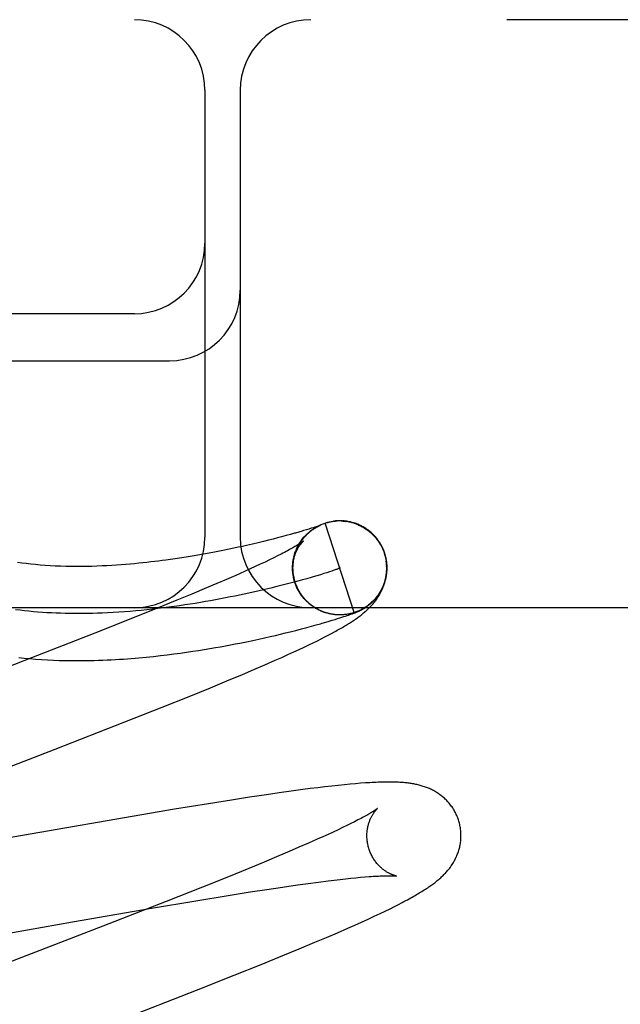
# Model space of a CAD drawing. Header units: inches. Extents: x 0 to 283, y 0 to 183.
# Tile 55 of 79: x 89.815 to 89.942, y 101.929 to 102.138. Entities that reach past the tile are written whole.
import ezdxf

# ---------------------------------------------------------------- set-up
doc = ezdxf.new("R2010")
doc.units = ezdxf.units.IN
doc.header["$LTSCALE"] = 15.583333
doc.header["$MEASUREMENT"] = 0
doc.linetypes.add('HIDDEN', pattern=[0.2, 0.1, -0.1])
doc.layers.add('DEFAULT_2', color=8, linetype='HIDDEN')

msp = doc.modelspace()

# ---------------------------------------------------------------- linework, layer by layer
at = {"layer": 'DEFAULT_2', "color": 8, "linetype": 'HIDDEN'}
for p, q in [((91.47647, 102.13828), (88.98149, 102.13828)), ((89.85397, 102.12328), (89.85397, 102.02828)), ((89.86147, 102.12328), (89.86147, 102.02828)), ((89.83897, 102.07578), (89.72897, 102.07578)), ((89.72897, 102.06578), (89.84647, 102.06578)), ((89.87606, 102.03001), (89.87554, 102.02985)), ((89.87654, 102.03016), (89.87606, 102.03001)), ((89.87695, 102.03029), (89.87654, 102.03016)), ((89.8773, 102.0304), (89.87695, 102.03029)), ((89.87759, 102.0305), (89.8773, 102.0304)), ((89.87738, 102.03029), (89.87762, 102.03043)), ((89.87757, 102.0304), (89.8778, 102.03053)), ((89.87783, 102.03058), (89.87759, 102.0305)), ((89.87775, 102.03051), (89.87798, 102.03063)), ((89.87804, 102.03065), (89.87783, 102.03058)), ((89.87794, 102.03061), (89.87816, 102.03072)), ((89.87821, 102.03071), (89.87804, 102.03065)), ((89.87813, 102.0307), (89.87835, 102.03081)), ((89.87832, 102.03075), (89.87821, 102.03071)), ((89.87828, 102.03071), (89.87834, 102.03074)), ((89.87832, 102.0308), (89.87854, 102.03089)), ((89.87841, 102.03078), (89.87832, 102.03075)), ((89.87848, 102.03081), (89.87841, 102.03078)), ((89.87844, 102.03079), (89.87846, 102.03079)), ((89.87853, 102.03083), (89.87848, 102.03081)), ((89.87848, 102.0308), (89.8785, 102.03081)), ((89.87852, 102.03082), (89.87854, 102.03083)), ((89.87857, 102.03084), (89.87853, 102.03083)), ((89.87855, 102.03083), (89.87856, 102.03084)), ((89.87857, 102.03084), (89.87858, 102.03084)), ((89.87858, 102.03085), (89.87858, 102.03084)), ((89.87859, 102.03085), (89.87859, 102.03085)), ((89.87859, 102.03085), (89.87859, 102.03085)), ((89.88568, 102.01225), (89.8795, 102.03127)), ((89.88136, 102.03168), (89.88129, 102.03167)), ((89.88155, 102.0317), (89.88149, 102.0317)), ((89.88177, 102.03172), (89.88169, 102.03172)), ((89.88332, 102.03171), (89.88352, 102.03169)), ((89.88346, 102.03173), (89.88333, 102.03174)), ((89.88352, 102.03171), (89.88372, 102.03169)), ((89.88372, 102.03167), (89.88392, 102.03164)), ((89.88393, 102.03166), (89.88413, 102.03164)), ((89.88443, 102.0316), (89.88413, 102.03164)), ((89.88433, 102.0316), (89.88459, 102.03157)), ((89.88522, 102.03143), (89.88493, 102.03148)), ((89.88513, 102.03143), (89.88539, 102.03138)), ((89.86845, 102.02788), (89.86746, 102.02762)), ((89.86938, 102.02811), (89.86845, 102.02788)), ((89.87023, 102.02834), (89.86938, 102.02811)), ((89.87126, 102.02862), (89.87023, 102.02834)), ((89.87218, 102.02887), (89.87126, 102.02862)), ((89.87301, 102.0291), (89.87218, 102.02887)), ((89.87463, 102.02957), (89.87395, 102.02937)), ((89.87495, 102.02967), (89.87463, 102.02957)), ((89.87554, 102.02985), (89.87495, 102.02967)), ((89.86009, 102.02592), (89.85911, 102.02571)), ((89.86103, 102.02612), (89.86009, 102.02592)), ((89.86194, 102.02632), (89.86103, 102.02612)), ((89.86282, 102.02652), (89.86194, 102.02632)), ((89.86407, 102.0268), (89.86282, 102.02652)), ((89.86527, 102.02709), (89.86407, 102.0268)), ((89.86639, 102.02736), (89.86527, 102.02709)), ((89.86746, 102.02762), (89.86639, 102.02736)), ((89.84858, 102.02382), (89.84716, 102.02361)), ((89.84995, 102.02403), (89.84858, 102.02382)), ((89.85125, 102.02424), (89.84995, 102.02403)), ((89.85249, 102.02445), (89.85125, 102.02424)), ((89.85369, 102.02466), (89.85249, 102.02445)), ((89.85485, 102.02487), (89.85369, 102.02466)), ((89.85597, 102.02509), (89.85485, 102.02487)), ((89.85705, 102.0253), (89.85597, 102.02509)), ((89.8581, 102.0255), (89.85705, 102.0253)), ((89.85911, 102.02571), (89.8581, 102.0255)), ((89.86858, 102.02388), (89.86769, 102.02345)), ((89.86941, 102.02429), (89.86858, 102.02388)), ((89.87018, 102.02468), (89.86941, 102.02429)), ((89.87278, 102.0237), (89.87286, 102.02396)), ((89.87283, 102.02391), (89.87291, 102.02416)), ((89.87287, 102.02411), (89.87296, 102.02436)), ((89.87293, 102.02432), (89.87301, 102.02456)), ((89.87298, 102.02452), (89.87307, 102.02476)), ((89.87304, 102.02473), (89.87314, 102.02495)), ((89.89209, 102.02487), (89.89223, 102.02441)), ((89.89241, 102.02404), (89.89219, 102.02486)), ((89.89223, 102.02441), (89.89247, 102.02328)), ((89.86467, 102.02203), (89.86355, 102.02152)), ((89.86573, 102.02252), (89.86467, 102.02203)), ((89.86674, 102.02299), (89.86573, 102.02252)), ((89.86769, 102.02345), (89.86674, 102.02299)), ((89.87261, 102.02156), (89.87261, 102.02179)), ((89.87261, 102.02133), (89.87262, 102.0217)), ((89.86052, 102.02016), (89.85855, 102.0193)), ((89.86238, 102.02099), (89.86052, 102.02016)), ((89.86355, 102.02152), (89.86238, 102.02099)), ((89.87264, 102.02087), (89.87261, 102.02117)), ((89.87262, 102.0211), (89.87262, 102.02149)), ((89.87266, 102.02064), (89.87262, 102.02095)), ((89.87269, 102.0204), (89.87268, 102.02067)), ((89.87272, 102.02017), (89.8727, 102.02046)), ((89.87296, 102.01908), (89.8728, 102.01974)), ((89.87563, 102.01945), (89.87468, 102.01919)), ((89.87653, 102.01971), (89.87563, 102.01945)), ((89.87853, 102.0203), (89.87777, 102.02008)), ((89.87923, 102.02052), (89.87853, 102.0203)), ((89.87987, 102.02072), (89.87923, 102.02052)), ((89.88045, 102.02091), (89.87987, 102.02072)), ((89.88096, 102.02108), (89.88045, 102.02091)), ((89.85429, 102.01748), (89.85121, 102.01619)), ((89.85647, 102.01841), (89.85429, 102.01748)), ((89.85855, 102.0193), (89.85647, 102.01841)), ((89.868, 102.01746), (89.86673, 102.01716)), ((89.86922, 102.01776), (89.868, 102.01746)), ((89.87041, 102.01805), (89.86922, 102.01776)), ((89.87155, 102.01835), (89.87041, 102.01805)), ((89.87264, 102.01863), (89.87155, 102.01835)), ((89.87369, 102.01891), (89.87264, 102.01863)), ((89.87305, 102.01885), (89.87296, 102.01908)), ((89.87311, 102.01865), (89.87301, 102.01888)), ((89.87318, 102.01845), (89.87308, 102.01868)), ((89.87325, 102.01826), (89.87314, 102.01848)), ((89.87332, 102.01807), (89.87321, 102.01829)), ((89.8734, 102.01788), (89.87329, 102.0181)), ((89.87348, 102.01769), (89.87336, 102.0179)), ((89.87357, 102.0175), (89.87344, 102.01771)), ((89.87366, 102.01731), (89.87353, 102.01753)), ((89.87468, 102.01919), (89.87369, 102.01891)), ((89.85121, 102.01619), (89.84797, 102.01486)), ((89.87375, 102.01713), (89.87362, 102.01734)), ((89.87385, 102.01695), (89.87371, 102.01715)), ((89.87395, 102.01677), (89.87381, 102.01697)), ((89.87405, 102.01659), (89.87391, 102.01679)), ((89.87416, 102.01641), (89.87402, 102.01661)), ((89.87427, 102.01624), (89.87412, 102.01644)), ((89.87439, 102.01607), (89.87424, 102.01626)), ((89.87451, 102.0159), (89.87435, 102.01609)), ((89.87463, 102.01573), (89.87447, 102.01592)), ((89.87476, 102.01557), (89.87459, 102.01575)), ((89.87489, 102.01541), (89.87476, 102.01557)), ((89.87515, 102.0151), (89.87498, 102.01527)), ((90.72897, 102.01328), (89.72897, 102.01328)), ((89.84797, 102.01486), (89.84369, 102.01311)), ((89.87529, 102.01494), (89.87512, 102.01511)), ((89.87544, 102.01479), (89.87526, 102.01496)), ((89.87558, 102.01465), (89.8754, 102.01481)), ((89.87573, 102.0145), (89.87554, 102.01466)), ((89.87588, 102.01436), (89.87569, 102.01452)), ((89.87603, 102.01423), (89.87584, 102.01438)), ((89.87619, 102.01409), (89.876, 102.01424)), ((89.87635, 102.01396), (89.87615, 102.0141)), ((89.87651, 102.01383), (89.87631, 102.01397)), ((89.87668, 102.01371), (89.87648, 102.01384)), ((89.87684, 102.01359), (89.87664, 102.01372)), ((89.87701, 102.01347), (89.87681, 102.0136)), ((89.87718, 102.01336), (89.87698, 102.01348)), ((89.87736, 102.01325), (89.87715, 102.01337)), ((89.87754, 102.01314), (89.87732, 102.01326)), ((89.84369, 102.01311), (89.83825, 102.01093)), ((89.87771, 102.01304), (89.8775, 102.01315)), ((89.87789, 102.01294), (89.87768, 102.01304)), ((89.87808, 102.01284), (89.87786, 102.01294)), ((89.87826, 102.01275), (89.87805, 102.01285)), ((89.87845, 102.01266), (89.87823, 102.01276)), ((89.87864, 102.01258), (89.87842, 102.01267)), ((89.87883, 102.0125), (89.87861, 102.01258)), ((89.87902, 102.01242), (89.8788, 102.0125)), ((89.8793, 102.01235), (89.87902, 102.01242)), ((89.87946, 102.01229), (89.87921, 102.01235)), ((89.88058, 102.01196), (89.88037, 102.01201)), ((89.88173, 102.0118), (89.88161, 102.01182)), ((89.88201, 102.01177), (89.8818, 102.01179)), ((89.88208, 102.01178), (89.88182, 102.01179)), ((89.88196, 102.01178), (89.88185, 102.01179)), ((89.88217, 102.01096), (89.88266, 102.01112)), ((89.88251, 102.01176), (89.8824, 102.01176)), ((89.88284, 102.01176), (89.88263, 102.01176)), ((89.88266, 102.01112), (89.8831, 102.01126)), ((89.88305, 102.01177), (89.88285, 102.01176)), ((89.88297, 102.01177), (89.88288, 102.01176)), ((89.88325, 102.01178), (89.88305, 102.01177)), ((89.88313, 102.01177), (89.88305, 102.01177)), ((89.88328, 102.01178), (89.88306, 102.01177)), ((89.8831, 102.01126), (89.8835, 102.01139)), ((89.88335, 102.01179), (89.88328, 102.01178)), ((89.8835, 102.01139), (89.88386, 102.01151)), ((89.88388, 102.01184), (89.88367, 102.01181)), ((89.88386, 102.01151), (89.88418, 102.01162)), ((89.88408, 102.01187), (89.88387, 102.01184)), ((89.88418, 102.01162), (89.88448, 102.01172)), ((89.88448, 102.01172), (89.88476, 102.01181)), ((89.88476, 102.01181), (89.88496, 102.01188)), ((89.88496, 102.01188), (89.88514, 102.01195)), ((89.88514, 102.01195), (89.88532, 102.01201)), ((89.88532, 102.01201), (89.88549, 102.01208)), ((89.88549, 102.01208), (89.88566, 102.01214)), ((89.88566, 102.01214), (89.88576, 102.01218)), ((89.88576, 102.01218), (89.88587, 102.01222)), ((89.88587, 102.01222), (89.88597, 102.01226)), ((89.88597, 102.01226), (89.88607, 102.0123)), ((89.88607, 102.0123), (89.88616, 102.01234)), ((89.88616, 102.01234), (89.88625, 102.01238)), ((89.88625, 102.01238), (89.88635, 102.01241)), ((89.88635, 102.01241), (89.88644, 102.01245)), ((89.88644, 102.01245), (89.88653, 102.01249)), ((89.88653, 102.01249), (89.88663, 102.01254)), ((89.88663, 102.01254), (89.88672, 102.01258)), ((89.83825, 102.01093), (89.83054, 102.00788)), ((89.8745, 102.00878), (89.87561, 102.00908)), ((89.87561, 102.00908), (89.87665, 102.00936)), ((89.87665, 102.00936), (89.87761, 102.00962)), ((89.87761, 102.00962), (89.8785, 102.00987)), ((89.8785, 102.00987), (89.87892, 102.00999)), ((89.87892, 102.00999), (89.87969, 102.01022)), ((89.87969, 102.01022), (89.8804, 102.01043)), ((89.8804, 102.01043), (89.88104, 102.01062)), ((89.88104, 102.01062), (89.88163, 102.0108)), ((89.88163, 102.0108), (89.88217, 102.01096)), ((89.83054, 102.00788), (89.81712, 102.00263)), ((89.86665, 102.00688), (89.86782, 102.00714)), ((89.86782, 102.00714), (89.86895, 102.0074)), ((89.86895, 102.0074), (89.87003, 102.00766)), ((89.87003, 102.00766), (89.87106, 102.00791)), ((89.87106, 102.00791), (89.87205, 102.00816)), ((89.87205, 102.00816), (89.87331, 102.00847)), ((89.87331, 102.00847), (89.8745, 102.00878)), ((89.8787, 102.00668), (89.87946, 102.00707)), ((89.87946, 102.00707), (89.88019, 102.00745)), ((89.88019, 102.00745), (89.88086, 102.00781)), ((89.88086, 102.00781), (89.8815, 102.00815)), ((89.85618, 102.00479), (89.85729, 102.00499)), ((89.85729, 102.00499), (89.85837, 102.00519)), ((89.85837, 102.00519), (89.85941, 102.00538)), ((89.85941, 102.00538), (89.86042, 102.00558)), ((89.86042, 102.00558), (89.8614, 102.00577)), ((89.8614, 102.00577), (89.86281, 102.00605)), ((89.86281, 102.00605), (89.86415, 102.00633)), ((89.86415, 102.00633), (89.86543, 102.00661)), ((89.86543, 102.00661), (89.86665, 102.00688)), ((89.87399, 102.00441), (89.87506, 102.00491)), ((89.87506, 102.00491), (89.87606, 102.00539)), ((89.87606, 102.00539), (89.877, 102.00584)), ((89.877, 102.00584), (89.87787, 102.00627)), ((89.87787, 102.00627), (89.8787, 102.00668)), ((89.84303, 102.00294), (89.84452, 102.0031)), ((89.84452, 102.0031), (89.84597, 102.00327)), ((89.84597, 102.00327), (89.84737, 102.00345)), ((89.84737, 102.00345), (89.84874, 102.00363)), ((89.84874, 102.00363), (89.85007, 102.00382)), ((89.85007, 102.00382), (89.85137, 102.00401)), ((89.85137, 102.00401), (89.85262, 102.0042)), ((89.85262, 102.0042), (89.85384, 102.0044)), ((89.85384, 102.0044), (89.85503, 102.00459)), ((89.85503, 102.00459), (89.85618, 102.00479)), ((89.8689, 102.00211), (89.8703, 102.00273)), ((89.8703, 102.00273), (89.87161, 102.00332)), ((89.87161, 102.00332), (89.87284, 102.00388)), ((89.87284, 102.00388), (89.87399, 102.00441)), ((89.81712, 102.00263), (89.80069, 101.99627)), ((89.86433, 102.00012), (89.86667, 102.00113)), ((89.86667, 102.00113), (89.8689, 102.00211)), ((89.8586, 101.99771), (89.86193, 101.9991)), ((89.86193, 101.9991), (89.86433, 102.00012)), ((89.85512, 101.99628), (89.8586, 101.99771)), ((89.8449, 101.99215), (89.85059, 101.99444)), ((89.85059, 101.99444), (89.85512, 101.99628)), ((89.83692, 101.989), (89.8449, 101.99215)), ((89.82211, 101.98322), (89.83692, 101.989)), ((89.7865, 101.96942), (89.82211, 101.98322)), ((89.88232, 101.97552), (89.88094, 101.97537)), ((89.88362, 101.97565), (89.88232, 101.97552)), ((89.88484, 101.97577), (89.88362, 101.97565)), ((89.88598, 101.97587), (89.88484, 101.97577)), ((89.88706, 101.97596), (89.88598, 101.97587)), ((89.86707, 101.97353), (89.86342, 101.97298)), ((89.86972, 101.97391), (89.86707, 101.97353)), ((89.87227, 101.97427), (89.86972, 101.97391)), ((89.87475, 101.97461), (89.87227, 101.97427)), ((89.87637, 101.97482), (89.87475, 101.97461)), ((89.87795, 101.97502), (89.87637, 101.97482)), ((89.87948, 101.9752), (89.87795, 101.97502)), ((89.88094, 101.97537), (89.87948, 101.9752)), ((89.85472, 101.97161), (89.84753, 101.97043)), ((89.85964, 101.97239), (89.85472, 101.97161)), ((89.86342, 101.97298), (89.85964, 101.97239)), ((89.84753, 101.97043), (89.78195, 101.95908)), ((89.88498, 101.96739), (89.88413, 101.96697)), ((89.88577, 101.96779), (89.88498, 101.96739)), ((89.88016, 101.9651), (89.87902, 101.96458)), ((89.88124, 101.9656), (89.88016, 101.9651)), ((89.88226, 101.96607), (89.88124, 101.9656)), ((89.88323, 101.96653), (89.88226, 101.96607)), ((89.88413, 101.96697), (89.88323, 101.96653)), ((89.87596, 101.96322), (89.87396, 101.96235)), ((89.87784, 101.96405), (89.87596, 101.96322)), ((89.87902, 101.96458), (89.87784, 101.96405)), ((89.87186, 101.96145), (89.86965, 101.96051)), ((89.87396, 101.96235), (89.87186, 101.96145)), ((89.86655, 101.95921), (89.86327, 101.95787)), ((89.86965, 101.96051), (89.86655, 101.95921)), ((89.86327, 101.95787), (89.85896, 101.95611)), ((89.85896, 101.95611), (89.85348, 101.95391)), ((89.87367, 101.95437), (89.87594, 101.95469)), ((89.87594, 101.95469), (89.8781, 101.95497)), ((89.8781, 101.95497), (89.88014, 101.95523)), ((89.88014, 101.95523), (89.88144, 101.95539)), ((89.88144, 101.95539), (89.88268, 101.95553)), ((89.88268, 101.95553), (89.88387, 101.95567)), ((89.88387, 101.95567), (89.88499, 101.95579)), ((89.88499, 101.95579), (89.88606, 101.95589)), ((89.88606, 101.95589), (89.88707, 101.95599)), ((89.88707, 101.95599), (89.88802, 101.95607)), ((89.85348, 101.95391), (89.84573, 101.95085)), ((89.85891, 101.95212), (89.86356, 101.95286)), ((89.86356, 101.95286), (89.8671, 101.95341)), ((89.8671, 101.95341), (89.87047, 101.95391)), ((89.87047, 101.95391), (89.87367, 101.95437)), ((89.84573, 101.95085), (89.83224, 101.94558)), ((89.84261, 101.94941), (89.85202, 101.951)), ((89.85202, 101.951), (89.85891, 101.95212)), ((89.8951, 101.9502), (89.8959, 101.95062)), ((89.82585, 101.94651), (89.84261, 101.94941)), ((89.89118, 101.94827), (89.8923, 101.94881)), ((89.8923, 101.94881), (89.89331, 101.9493)), ((89.89331, 101.9493), (89.89424, 101.94977)), ((89.89424, 101.94977), (89.8951, 101.9502)), ((89.80708, 101.94322), (89.82585, 101.94651)), ((89.88581, 101.94581), (89.88723, 101.94645)), ((89.88723, 101.94645), (89.88863, 101.94708)), ((89.88863, 101.94708), (89.88996, 101.9477)), ((89.88996, 101.9477), (89.89118, 101.94827)), ((89.83224, 101.94558), (89.80002, 101.93311)), ((89.87978, 101.94319), (89.88212, 101.94419)), ((89.88212, 101.94419), (89.88437, 101.94517)), ((89.88437, 101.94517), (89.88581, 101.94581)), ((89.874, 101.94076), (89.87736, 101.94216)), ((89.87736, 101.94216), (89.87978, 101.94319)), ((89.8705, 101.93932), (89.874, 101.94076)), ((89.86594, 101.93747), (89.8705, 101.93932)), ((89.86021, 101.93517), (89.86594, 101.93747)), ((89.85219, 101.932), (89.86021, 101.93517)), ((89.83622, 101.92578), (89.85219, 101.932))]:
    msp.add_line(p, q, dxfattribs=at)
for points in [[(89.87318, 102.01865), (89.87312, 102.01882), (89.87306, 102.01903), (89.873, 102.01925), (89.87295, 102.01946), (89.8729, 102.01968), (89.87286, 102.01989), (89.87282, 102.02011), (89.87278, 102.02033), (89.87275, 102.02055), (89.87273, 102.02077), (89.87271, 102.02099), (89.8727, 102.02121), (89.87269, 102.02143), (89.87268, 102.02165), (89.87268, 102.02187), (89.87269, 102.02209), (89.8727, 102.02231), (89.87271, 102.02253), (89.87273, 102.02275), (89.87276, 102.02297), (89.87279, 102.02319), (89.87282, 102.02341), (89.87286, 102.02362), (89.8729, 102.02384), (89.87295, 102.02406), (89.873, 102.02427), (89.87306, 102.02448), (89.87312, 102.02469), (89.87319, 102.0249), (89.87326, 102.02511), (89.87334, 102.02532), (89.87342, 102.02552), (89.87351, 102.02573), (89.8736, 102.02593), (89.87369, 102.02612), (89.87379, 102.02632), (89.87388, 102.0265), (89.87399, 102.02669), (89.87409, 102.02687), (89.87419, 102.02704), (89.8743, 102.0272), (89.8744, 102.02736), (89.87451, 102.02751), (89.87462, 102.02766), (89.87472, 102.0278), (89.87483, 102.02794), (89.87493, 102.02807), (89.87504, 102.02819), (89.87514, 102.02832), (89.87525, 102.02844), (89.87535, 102.02855), (89.87546, 102.02866), (89.87556, 102.02877), (89.87566, 102.02887), (89.87576, 102.02897), (89.87587, 102.02906), (89.87596, 102.02915), (89.87606, 102.02924), (89.87616, 102.02933), (89.87625, 102.02941), (89.87635, 102.02948), (89.87644, 102.02956), (89.87653, 102.02963), (89.87662, 102.0297), (89.87671, 102.02976), (89.87679, 102.02982), (89.87687, 102.02988), (89.87695, 102.02994), (89.87703, 102.02999), (89.8771, 102.03004), (89.87717, 102.03009), (89.87724, 102.03013), (89.87731, 102.03017), (89.87737, 102.03021), (89.87743, 102.03025), (89.87749, 102.03029), (89.87754, 102.03032), (89.8776, 102.03035), (89.87765, 102.03038), (89.8777, 102.03041), (89.87775, 102.03044), (89.87779, 102.03046), (89.87784, 102.03049), (89.87788, 102.03051), (89.87793, 102.03053), (89.87797, 102.03056), (89.87801, 102.03058), (89.87806, 102.0306), (89.8781, 102.03062), (89.87813, 102.03064), (89.87817, 102.03066), (89.87821, 102.03068), (89.87824, 102.03069), (89.87828, 102.03071)], [(89.87328, 102.02534), (89.87335, 102.02553), (89.87343, 102.02572), (89.87352, 102.02591), (89.8736, 102.0261), (89.87369, 102.02629), (89.87379, 102.02647), (89.87389, 102.02665), (89.87399, 102.02683), (89.8741, 102.02701), (89.87421, 102.02718), (89.87432, 102.02736), (89.87444, 102.02753), (89.87456, 102.02769), (89.87468, 102.02786), (89.87481, 102.02802), (89.87494, 102.02818), (89.87508, 102.02834), (89.87521, 102.02849), (89.87535, 102.02864), (89.8755, 102.02879), (89.87564, 102.02894), (89.87579, 102.02908), (89.87595, 102.02922), (89.8761, 102.02936), (89.87626, 102.02949), (89.87642, 102.02962), (89.87658, 102.02974), (89.87675, 102.02987), (89.87692, 102.02999), (89.87709, 102.0301), (89.87726, 102.03021), (89.87744, 102.03032)], [(89.87399, 102.02685), (89.8741, 102.02704), (89.87421, 102.02721), (89.87433, 102.02739), (89.87445, 102.02756), (89.87458, 102.02774), (89.87471, 102.0279), (89.87484, 102.02807), (89.87497, 102.02823), (89.87511, 102.02839), (89.87526, 102.02855), (89.8754, 102.02871), (89.87555, 102.02886), (89.8757, 102.029), (89.87586, 102.02915), (89.87602, 102.02929), (89.87618, 102.02943), (89.87634, 102.02956), (89.87651, 102.02969), (89.87668, 102.02982), (89.87685, 102.02994), (89.87703, 102.03006), (89.8772, 102.03018), (89.87738, 102.03029)], [(89.87834, 102.03074), (89.87839, 102.03076), (89.87842, 102.03077)], [(89.87851, 102.03088), (89.8787, 102.03097), (89.8789, 102.03105), (89.8791, 102.03113), (89.8793, 102.0312)], [(89.87911, 102.03113), (89.8793, 102.0312), (89.8795, 102.03127)], [(89.8795, 102.03127), (89.87969, 102.03132), (89.87989, 102.03138), (89.88009, 102.03143), (89.88028, 102.03148), (89.88048, 102.03152), (89.88068, 102.03156), (89.88088, 102.0316), (89.88108, 102.03163), (89.88128, 102.03166), (89.88149, 102.03168), (89.88169, 102.0317)], [(89.8795, 102.03127), (89.87969, 102.03133), (89.87989, 102.03138), (89.88009, 102.03144), (89.88028, 102.03149), (89.88048, 102.03153), (89.88068, 102.03157), (89.88088, 102.03161), (89.88108, 102.03164), (89.88125, 102.03167)], [(89.88129, 102.03167), (89.88149, 102.03169), (89.88169, 102.03172), (89.88189, 102.03173), (89.8821, 102.03174)], [(89.88199, 102.03174), (89.88191, 102.03173), (89.88184, 102.03173)], [(89.88225, 102.03175), (89.88216, 102.03175), (89.88207, 102.03174)], [(89.88243, 102.03176), (89.88234, 102.03176), (89.8821, 102.03174)], [(89.88264, 102.03176), (89.88253, 102.03176), (89.8823, 102.03175)], [(89.88285, 102.03176), (89.88274, 102.03176), (89.8825, 102.03176)], [(89.88321, 102.03175), (89.88309, 102.03175), (89.88297, 102.03176), (89.88271, 102.03175)], [(89.88291, 102.03175), (89.88312, 102.03174), (89.88332, 102.03173)], [(89.88386, 102.03169), (89.88372, 102.0317), (89.88359, 102.03172), (89.88332, 102.03173)], [(89.88428, 102.03163), (89.88414, 102.03165), (89.884, 102.03167), (89.88372, 102.03169)], [(89.88453, 102.03156), (89.88473, 102.03152), (89.88493, 102.03148)], [(89.88506, 102.03147), (89.8849, 102.03151), (89.88474, 102.03154), (89.88459, 102.03157)], [(89.88532, 102.03137), (89.88552, 102.03131), (89.88571, 102.03125), (89.88591, 102.03119), (89.8861, 102.03112)], [(89.89219, 102.02486), (89.89213, 102.02503), (89.89205, 102.02524), (89.89197, 102.02544), (89.89189, 102.02565), (89.8918, 102.02585), (89.89171, 102.02605), (89.89162, 102.02624), (89.89152, 102.02644), (89.89141, 102.02663), (89.8913, 102.02682), (89.89119, 102.02701), (89.89107, 102.02719), (89.89095, 102.02738), (89.89082, 102.02756), (89.8907, 102.02773), (89.89056, 102.02791), (89.89043, 102.02808), (89.89029, 102.02825), (89.89014, 102.02841), (89.88999, 102.02857), (89.88984, 102.02873), (89.88969, 102.02889), (89.88953, 102.02904), (89.88937, 102.02919), (89.8892, 102.02933), (89.88904, 102.02947), (89.88887, 102.02961), (89.88869, 102.02974), (89.88852, 102.02987), (89.88834, 102.03), (89.88816, 102.03012), (89.88797, 102.03024), (89.88779, 102.03035), (89.8876, 102.03046), (89.88741, 102.03057), (89.88722, 102.03067), (89.88702, 102.03076), (89.88683, 102.03085), (89.88664, 102.03094), (89.88645, 102.03102), (89.88626, 102.03109), (89.88608, 102.03116), (89.8859, 102.03122), (89.88573, 102.03128), (89.88555, 102.03133), (89.88539, 102.03138)], [(89.88609, 102.03109), (89.88628, 102.03102), (89.88647, 102.03094), (89.88666, 102.03086), (89.88684, 102.03078), (89.88703, 102.03069), (89.88721, 102.03059), (89.88739, 102.0305), (89.88757, 102.0304), (89.88774, 102.03029), (89.88792, 102.03019), (89.88809, 102.03008), (89.88826, 102.02996), (89.88842, 102.02985), (89.88859, 102.02972), (89.88875, 102.0296), (89.88891, 102.02947), (89.88906, 102.02934), (89.88922, 102.02921), (89.88937, 102.02907), (89.88952, 102.02893), (89.88966, 102.02879), (89.8898, 102.02865), (89.88994, 102.0285), (89.89008, 102.02835), (89.89021, 102.02819), (89.89034, 102.02804), (89.89047, 102.02788), (89.89059, 102.02772), (89.89071, 102.02755), (89.89083, 102.02739), (89.89094, 102.02722)], [(89.87395, 102.02937), (89.87321, 102.02916), (89.87301, 102.0291)], [(89.89008, 102.02836), (89.89022, 102.0282), (89.89035, 102.02804), (89.89047, 102.02788), (89.8906, 102.02772), (89.89072, 102.02755), (89.89083, 102.02739), (89.89094, 102.02722)], [(89.8749, 102.02743), (89.87489, 102.02742), (89.87488, 102.02741), (89.87486, 102.0274), (89.87483, 102.02738), (89.8748, 102.02735), (89.87475, 102.02732), (89.8747, 102.02728), (89.87463, 102.02723), (89.87456, 102.02718), (89.87447, 102.02712), (89.87438, 102.02705), (89.87427, 102.02698), (89.87414, 102.0269), (89.87401, 102.02681), (89.87386, 102.02672), (89.87369, 102.02662), (89.87352, 102.02651), (89.87332, 102.02639), (89.87311, 102.02627), (89.87289, 102.02614), (89.87265, 102.026), (89.87239, 102.02586), (89.87212, 102.02571), (89.87184, 102.02556), (89.87154, 102.02539), (89.87122, 102.02522), (89.87089, 102.02505), (89.87054, 102.02487), (89.87018, 102.02468)], [(89.87262, 102.02202), (89.87263, 102.02224), (89.87265, 102.02246), (89.87267, 102.02267), (89.8727, 102.02288), (89.87273, 102.02309), (89.87277, 102.02329), (89.87281, 102.02349), (89.87285, 102.02368), (89.8729, 102.02386), (89.87295, 102.02405), (89.873, 102.02422), (89.87306, 102.0244), (89.87312, 102.02456), (89.87317, 102.02472), (89.87323, 102.02488), (89.8733, 102.02503), (89.87336, 102.02518), (89.87342, 102.02532), (89.87349, 102.02545), (89.87355, 102.02558), (89.87362, 102.02571), (89.87369, 102.02583), (89.87375, 102.02595), (89.87382, 102.02606), (89.87388, 102.02617), (89.87395, 102.02628), (89.87402, 102.02637), (89.87408, 102.02647), (89.87414, 102.02656), (89.87421, 102.02665), (89.87427, 102.02673), (89.87433, 102.02681), (89.87439, 102.02688), (89.87444, 102.02695), (89.8745, 102.02701), (89.87455, 102.02707), (89.8746, 102.02713), (89.87465, 102.02718), (89.87469, 102.02723), (89.87473, 102.02727), (89.87477, 102.02731), (89.8748, 102.02734), (89.87483, 102.02737), (89.87485, 102.02739), (89.87487, 102.02741), (89.87489, 102.02742), (89.87489, 102.02743)], [(89.89094, 102.02722), (89.89102, 102.0271), (89.8911, 102.02699), (89.89117, 102.02686), (89.89125, 102.02673), (89.89133, 102.0266), (89.8914, 102.02646), (89.89148, 102.02631), (89.89156, 102.02616), (89.89163, 102.02601), (89.89171, 102.02585), (89.89178, 102.02569), (89.89184, 102.02553), (89.89191, 102.02537), (89.89197, 102.0252), (89.89203, 102.02503), (89.89209, 102.02487)], [(89.87261, 102.02179), (89.8726, 102.02223), (89.87262, 102.02244), (89.87263, 102.02265), (89.87265, 102.02286), (89.87268, 102.02307), (89.87271, 102.02328), (89.87274, 102.02349), (89.87278, 102.0237)], [(89.87262, 102.0217), (89.87262, 102.02191), (89.87262, 102.02211), (89.87263, 102.02232), (89.87264, 102.02253), (89.87266, 102.02273), (89.87268, 102.02294), (89.87271, 102.02314), (89.87274, 102.02335), (89.87278, 102.02355), (89.87282, 102.02376)], [(89.87311, 102.02493), (89.87318, 102.02513), (89.87325, 102.02533)], [(89.88672, 102.01258), (89.88677, 102.0126), (89.88683, 102.01263), (89.88688, 102.01265), (89.88693, 102.01268), (89.88698, 102.0127), (89.88704, 102.01273), (89.88709, 102.01276), (89.88715, 102.01279), (89.88721, 102.01282), (89.88726, 102.01285), (89.88732, 102.01288), (89.88738, 102.01291), (89.88744, 102.01294), (89.8875, 102.01297), (89.88755, 102.01301), (89.88761, 102.01304), (89.88768, 102.01308), (89.88774, 102.01311), (89.8878, 102.01315), (89.88787, 102.01319), (89.88794, 102.01323), (89.88801, 102.01328), (89.88808, 102.01332), (89.88815, 102.01337), (89.88823, 102.01342), (89.88831, 102.01348), (89.8884, 102.01354), (89.88848, 102.0136), (89.88857, 102.01366), (89.88867, 102.01373), (89.88876, 102.0138), (89.88886, 102.01388), (89.88895, 102.01396), (89.88905, 102.01404), (89.88916, 102.01412), (89.88926, 102.01421), (89.88936, 102.01431), (89.88947, 102.0144), (89.88958, 102.0145), (89.88968, 102.01461), (89.88979, 102.01472), (89.8899, 102.01483), (89.89002, 102.01495), (89.89013, 102.01507), (89.89024, 102.0152), (89.89035, 102.01533), (89.89046, 102.01547), (89.89058, 102.01561), (89.89069, 102.01576), (89.8908, 102.01591), (89.89091, 102.01607), (89.89103, 102.01624), (89.89114, 102.01642), (89.89125, 102.0166), (89.89136, 102.01679), (89.89147, 102.01698), (89.89158, 102.01718), (89.89167, 102.01738), (89.89177, 102.01757), (89.89186, 102.01778), (89.89194, 102.01798), (89.89202, 102.01818), (89.8921, 102.01839), (89.89217, 102.0186), (89.89224, 102.01881), (89.8923, 102.01902), (89.89236, 102.01923), (89.89241, 102.01945), (89.89246, 102.01966), (89.8925, 102.01988), (89.89254, 102.02009), (89.89258, 102.02031), (89.89261, 102.02053), (89.89263, 102.02075), (89.89265, 102.02097), (89.89267, 102.02119), (89.89268, 102.02141), (89.89268, 102.02163), (89.89268, 102.02185), (89.89268, 102.02208), (89.89267, 102.0223), (89.89265, 102.02252), (89.89263, 102.02274), (89.89261, 102.02296), (89.89258, 102.02318), (89.89255, 102.02339), (89.89251, 102.02361), (89.89246, 102.02383), (89.89241, 102.02404)], [(89.84716, 102.02361), (89.84567, 102.0234), (89.84489, 102.02329), (89.8441, 102.02319), (89.8433, 102.02309), (89.84247, 102.023), (89.84163, 102.0229), (89.84077, 102.02281), (89.83989, 102.02272), (89.83899, 102.02263), (89.83807, 102.02255), (89.83713, 102.02247), (89.83616, 102.02239), (89.83518, 102.02232), (89.83417, 102.02226), (89.83314, 102.0222), (89.83209, 102.02215), (89.83102, 102.02211), (89.82994, 102.02207), (89.82884, 102.02205), (89.82774, 102.02203), (89.82662, 102.02203), (89.8255, 102.02204), (89.82438, 102.02206), (89.82327, 102.02209), (89.82216, 102.02214), (89.82106, 102.02219), (89.81999, 102.02226), (89.81894, 102.02235), (89.81792, 102.02244), (89.81693, 102.02254), (89.81596, 102.02265), (89.81502, 102.02277), (89.81411, 102.0229)], [(89.87261, 102.02117), (89.8726, 102.02138), (89.87259, 102.02159), (89.87259, 102.0218), (89.8726, 102.02201)], [(89.88259, 102.02176), (89.88263, 102.02176), (89.88266, 102.02176), (89.88268, 102.02176), (89.88268, 102.02175), (89.88267, 102.02173), (89.88265, 102.02172), (89.88261, 102.0217), (89.88255, 102.02167), (89.88247, 102.02163), (89.88237, 102.02159), (89.88225, 102.02154), (89.88212, 102.02149), (89.88197, 102.02144), (89.8818, 102.02137), (89.88162, 102.02131), (89.88142, 102.02124), (89.8812, 102.02116), (89.88096, 102.02108)], [(89.89258, 102.02236), (89.89256, 102.02262), (89.89253, 102.02288), (89.8925, 102.02313), (89.89247, 102.02328)], [(89.89248, 102.02321), (89.89251, 102.02301), (89.89254, 102.02281), (89.89256, 102.0226), (89.89257, 102.0224), (89.89259, 102.0221)], [(89.89259, 102.02199), (89.89259, 102.02178), (89.89259, 102.02157), (89.89259, 102.02137), (89.89258, 102.02116), (89.89256, 102.02096), (89.89255, 102.02058)], [(89.89257, 102.02083), (89.89259, 102.02108), (89.8926, 102.02134), (89.8926, 102.02159), (89.8926, 102.02185), (89.89258, 102.02219)], [(89.87268, 102.02067), (89.87265, 102.02087), (89.87264, 102.02108), (89.87263, 102.02129)], [(89.87276, 102.0199), (89.87273, 102.02011), (89.8727, 102.02032), (89.87267, 102.02053), (89.87264, 102.02074)], [(89.8728, 102.01974), (89.87276, 102.01993), (89.87272, 102.02017)], [(89.87299, 102.01905), (89.87294, 102.01924), (89.87289, 102.01945), (89.87284, 102.01965), (89.8728, 102.01985), (89.87276, 102.02005), (89.87273, 102.02026)], [(89.87777, 102.02008), (89.87695, 102.01983), (89.87653, 102.01971)], [(89.8815, 102.00815), (89.88181, 102.00832), (89.8821, 102.00848), (89.88239, 102.00864), (89.88267, 102.0088), (89.88294, 102.00896), (89.88321, 102.00911), (89.88346, 102.00926), (89.88372, 102.00941), (89.88396, 102.00956), (89.8842, 102.00971), (89.88444, 102.00986), (89.88467, 102.01), (89.8849, 102.01015), (89.88512, 102.01029), (89.88534, 102.01043), (89.88556, 102.01058), (89.88577, 102.01072), (89.88597, 102.01086), (89.88618, 102.011), (89.88638, 102.01115), (89.88657, 102.01129), (89.88677, 102.01143), (89.88696, 102.01158), (89.88715, 102.01173), (89.88733, 102.01187), (89.88752, 102.01202), (89.8877, 102.01217), (89.88788, 102.01232), (89.88806, 102.01247), (89.88823, 102.01263), (89.88841, 102.01279), (89.88858, 102.01295), (89.88874, 102.01311), (89.88891, 102.01327), (89.88907, 102.01344), (89.88924, 102.01361), (89.8894, 102.01378), (89.88955, 102.01395), (89.8897, 102.01413), (89.88985, 102.01431), (89.89, 102.01449), (89.89015, 102.01467), (89.89029, 102.01485), (89.89042, 102.01504), (89.89055, 102.01523), (89.89068, 102.01542), (89.89081, 102.01562), (89.89093, 102.01582), (89.89105, 102.01602), (89.89117, 102.01622), (89.89128, 102.01643), (89.89139, 102.01664), (89.8915, 102.01685), (89.8916, 102.01706), (89.89169, 102.01728), (89.89178, 102.0175), (89.89187, 102.01772), (89.89195, 102.01794), (89.89203, 102.01817), (89.89211, 102.0184), (89.89218, 102.01863), (89.89224, 102.01887), (89.8923, 102.01911), (89.89236, 102.01935), (89.89241, 102.01959), (89.89245, 102.01983), (89.89249, 102.02008), (89.89252, 102.02033), (89.89255, 102.02058)], [(89.89254, 102.02075), (89.89252, 102.02055), (89.89249, 102.02034), (89.89246, 102.02014), (89.89243, 102.01994), (89.89239, 102.01973), (89.89234, 102.01953), (89.8923, 102.01933), (89.89224, 102.01913), (89.89219, 102.01893), (89.89213, 102.01874), (89.89206, 102.01854), (89.892, 102.01835), (89.89192, 102.01815), (89.89185, 102.01796), (89.89177, 102.01777), (89.89168, 102.01758), (89.8916, 102.0174), (89.8915, 102.01721), (89.89141, 102.01703), (89.89131, 102.01685), (89.89121, 102.01667), (89.8911, 102.01649), (89.89099, 102.01632), (89.89087, 102.01615), (89.89076, 102.01598), (89.89064, 102.01581), (89.89051, 102.01565), (89.89038, 102.01548), (89.89025, 102.01533), (89.89012, 102.01517), (89.88998, 102.01501), (89.88984, 102.01486), (89.8897, 102.01472), (89.88955, 102.01457), (89.8894, 102.01443), (89.88925, 102.01429), (89.88909, 102.01415), (89.88893, 102.01402), (89.88877, 102.01389), (89.88861, 102.01377), (89.88844, 102.01364), (89.88827, 102.01353), (89.8881, 102.01341), (89.88793, 102.0133), (89.88775, 102.01319), (89.88757, 102.01308), (89.88739, 102.01298), (89.88721, 102.01289), (89.88702, 102.01279), (89.88684, 102.0127), (89.88665, 102.01262), (89.88646, 102.01254), (89.88627, 102.01246), (89.88607, 102.01238), (89.88588, 102.01231), (89.88568, 102.01225)], [(89.87913, 102.01241), (89.87896, 102.01247), (89.87879, 102.01254), (89.87862, 102.01262), (89.87844, 102.0127), (89.87826, 102.01279), (89.87808, 102.01288), (89.87789, 102.01298), (89.8777, 102.01308), (89.87752, 102.01319), (89.87733, 102.01331), (89.87715, 102.01342), (89.87697, 102.01355), (89.87679, 102.01367), (89.87662, 102.0138), (89.87645, 102.01393), (89.87628, 102.01407), (89.87612, 102.01421), (89.87595, 102.01435), (89.8758, 102.0145), (89.87564, 102.01465), (89.87549, 102.01481), (89.87534, 102.01497), (89.87519, 102.01513), (89.87505, 102.01529), (89.87491, 102.01546), (89.87478, 102.01563), (89.87465, 102.0158), (89.87452, 102.01598), (89.8744, 102.01615), (89.87428, 102.01633), (89.87416, 102.01652), (89.87405, 102.0167), (89.87394, 102.01689), (89.87384, 102.01708), (89.87374, 102.01728), (89.87364, 102.01747), (89.87355, 102.01767), (89.87347, 102.01787), (89.87338, 102.01807), (89.87331, 102.01827), (89.87323, 102.01848), (89.87318, 102.01865)], [(89.86673, 102.01716), (89.86518, 102.0168), (89.86424, 102.01659), (89.8633, 102.01638), (89.86233, 102.01617), (89.86135, 102.01596), (89.86036, 102.01576), (89.85935, 102.01556), (89.85832, 102.01535), (89.85728, 102.01516), (89.85623, 102.01496), (89.85517, 102.01477), (89.85409, 102.01458), (89.853, 102.01439), (89.85191, 102.01421), (89.8508, 102.01404), (89.84968, 102.01387), (89.84855, 102.0137), (89.84741, 102.01354), (89.84627, 102.01339), (89.84512, 102.01324), (89.84396, 102.0131), (89.84279, 102.01297), (89.84162, 102.01284), (89.84044, 102.01272), (89.83926, 102.01261), (89.83807, 102.01251), (89.83688, 102.01242), (89.83569, 102.01233), (89.83449, 102.01226), (89.83329, 102.01219), (89.83209, 102.01214)], [(89.87502, 102.01525), (89.87485, 102.01543), (89.87472, 102.01559)], [(89.83209, 102.01214), (89.83112, 102.0121), (89.83014, 102.01207), (89.82916, 102.01205), (89.82818, 102.01204), (89.8272, 102.01203), (89.82622, 102.01203), (89.82525, 102.01204), (89.82427, 102.01206), (89.8233, 102.01209), (89.82233, 102.01212), (89.82136, 102.01216), (89.82039, 102.01222), (89.81943, 102.01228), (89.81847, 102.01235), (89.81751, 102.01243), (89.81656, 102.01252), (89.81561, 102.01262), (89.81467, 102.01273), (89.81373, 102.01286)], [(89.87938, 102.01229), (89.87918, 102.01235), (89.87899, 102.01243)], [(89.88024, 102.01206), (89.88, 102.0121), (89.8798, 102.01216), (89.8796, 102.01222), (89.87941, 102.01228)], [(89.88009, 102.0121), (89.87993, 102.01214), (89.87978, 102.01219), (89.87962, 102.01224)], [(89.88067, 102.01196), (89.8804, 102.012), (89.8802, 102.01205)], [(89.88053, 102.01199), (89.88039, 102.01202), (89.88024, 102.01206)], [(89.88185, 102.01179), (89.88162, 102.0118), (89.88141, 102.01183), (89.88121, 102.01185), (89.881, 102.01188), (89.8808, 102.01192), (89.8806, 102.01196)], [(89.88109, 102.01189), (89.88095, 102.01191), (89.88082, 102.01193)], [(89.88148, 102.01183), (89.88135, 102.01185), (89.88122, 102.01186)], [(89.88288, 102.01176), (89.88265, 102.01176), (89.88244, 102.01176), (89.88223, 102.01176), (89.88203, 102.01177)], [(89.8823, 102.01177), (89.88219, 102.01177), (89.88208, 102.01178)], [(89.88279, 102.01176), (89.8827, 102.01176), (89.88261, 102.01176)], [(89.88365, 102.01181), (89.88347, 102.01179), (89.88326, 102.01178)], [(89.88359, 102.01181), (89.88354, 102.0118), (89.88348, 102.0118), (89.88341, 102.01179)], [(89.88375, 102.01182), (89.8837, 102.01182), (89.88365, 102.01181)], [(89.88393, 102.01185), (89.88385, 102.01184), (89.88381, 102.01183)], [(89.88568, 102.01225), (89.88549, 102.01219), (89.88529, 102.01213), (89.88509, 102.01207), (89.88489, 102.01202), (89.88469, 102.01198), (89.88449, 102.01194), (89.88429, 102.0119), (89.88408, 102.01187)], [(89.8144, 102.0027), (89.81555, 102.00257), (89.81673, 102.00246), (89.81796, 102.00236), (89.81922, 102.00227), (89.82049, 102.0022), (89.82176, 102.00214), (89.823, 102.00209), (89.8242, 102.00206), (89.82533, 102.00204), (89.82641, 102.00203), (89.82744, 102.00203), (89.82845, 102.00204), (89.82943, 102.00206), (89.8304, 102.00208), (89.83134, 102.00211), (89.83227, 102.00214), (89.83318, 102.00218), (89.83407, 102.00222), (89.83495, 102.00227), (89.83581, 102.00232), (89.83666, 102.00238), (89.8375, 102.00244), (89.83832, 102.0025), (89.83913, 102.00256), (89.83994, 102.00263), (89.84073, 102.00271), (89.84151, 102.00278), (89.84303, 102.00294)], [(89.908, 101.9677), (89.90794, 101.96791), (89.90786, 101.96816), (89.90778, 101.9684), (89.90769, 101.96865), (89.9076, 101.96889), (89.90749, 101.96913), (89.90739, 101.96936), (89.90727, 101.96959), (89.90716, 101.96982), (89.90703, 101.97005), (89.90691, 101.97027), (89.90677, 101.97049), (89.90663, 101.97071), (89.90649, 101.97092), (89.90634, 101.97112), (89.90619, 101.97133), (89.90604, 101.97152), (89.90588, 101.97172), (89.90572, 101.97191), (89.90555, 101.97209), (89.90538, 101.97227), (89.90521, 101.97244), (89.90503, 101.97261), (89.90486, 101.97278), (89.90468, 101.97294), (89.90449, 101.97309), (89.90431, 101.97324), (89.90412, 101.97339), (89.90393, 101.97353), (89.90374, 101.97367), (89.90354, 101.9738), (89.90335, 101.97393), (89.90315, 101.97406), (89.90294, 101.97418), (89.90274, 101.9743), (89.90253, 101.97441), (89.90232, 101.97452), (89.90212, 101.97462), (89.90191, 101.97472), (89.9017, 101.97482), (89.90148, 101.97491), (89.90127, 101.975), (89.90105, 101.97508), (89.90083, 101.97516), (89.90061, 101.97524), (89.90039, 101.97531), (89.90017, 101.97538), (89.89994, 101.97545), (89.89972, 101.97551), (89.89949, 101.97557), (89.89927, 101.97563), (89.89904, 101.97568), (89.89881, 101.97573), (89.89858, 101.97578), (89.89835, 101.97582), (89.89812, 101.97586), (89.89789, 101.9759), (89.89766, 101.97594), (89.89742, 101.97597), (89.89718, 101.976), (89.89694, 101.97603), (89.8967, 101.97606), (89.89645, 101.97608), (89.8962, 101.9761), (89.89594, 101.97612), (89.89568, 101.97614), (89.89541, 101.97616), (89.89514, 101.97617), (89.89486, 101.97619), (89.89457, 101.9762), (89.89428, 101.97621), (89.89397, 101.97621), (89.89366, 101.97622), (89.89333, 101.97622), (89.893, 101.97622), (89.89265, 101.97622), (89.8923, 101.97622), (89.89193, 101.97621), (89.89155, 101.9762), (89.89116, 101.97619), (89.89076, 101.97618), (89.89034, 101.97616), (89.88992, 101.97614), (89.88948, 101.97612), (89.88902, 101.97609), (89.88855, 101.97606), (89.88807, 101.97603), (89.88706, 101.97596)], [(89.89068, 101.97063), (89.89068, 101.97063), (89.89066, 101.97062), (89.89064, 101.9706), (89.89061, 101.97057), (89.89057, 101.97054), (89.89052, 101.97051), (89.89046, 101.97046), (89.89039, 101.97042), (89.89031, 101.97036), (89.89022, 101.9703), (89.89011, 101.97023), (89.89, 101.97015), (89.88987, 101.97007), (89.88972, 101.96998), (89.88957, 101.96988), (89.8894, 101.96977), (89.88921, 101.96966), (89.88901, 101.96954), (89.88879, 101.96941), (89.88856, 101.96928), (89.88831, 101.96914), (89.88805, 101.96899), (89.88777, 101.96884), (89.88747, 101.96868), (89.88716, 101.96851), (89.88684, 101.96834), (89.8865, 101.96816), (89.88614, 101.96798), (89.88577, 101.96779)], [(89.88874, 101.96234), (89.88868, 101.96254), (89.88863, 101.96277), (89.88858, 101.96301), (89.88853, 101.96324), (89.8885, 101.96348), (89.88846, 101.96371), (89.88844, 101.96394), (89.88842, 101.96418), (89.88841, 101.96441), (89.8884, 101.96464), (89.8884, 101.96487), (89.8884, 101.96509), (89.88841, 101.96532), (89.88843, 101.96554), (89.88845, 101.96575), (89.88848, 101.96596), (89.88851, 101.96617), (89.88854, 101.96638), (89.88858, 101.96658), (89.88862, 101.96678), (89.88867, 101.96697), (89.88871, 101.96715), (89.88876, 101.96733), (89.88882, 101.96751), (89.88887, 101.96768), (89.88893, 101.96784), (89.88899, 101.968), (89.88905, 101.96815), (89.88912, 101.9683), (89.88918, 101.96845), (89.88924, 101.96859), (89.88931, 101.96872), (89.88938, 101.96885), (89.88944, 101.96898), (89.88951, 101.9691), (89.88957, 101.96921), (89.88964, 101.96932), (89.88971, 101.96943), (89.88977, 101.96953), (89.88984, 101.96963), (89.8899, 101.96972), (89.88996, 101.96981), (89.89002, 101.96989), (89.89009, 101.96997), (89.89015, 101.97005), (89.8902, 101.97012), (89.89026, 101.97019), (89.89031, 101.97025), (89.89036, 101.97031), (89.89041, 101.97036), (89.89046, 101.97041), (89.8905, 101.97046), (89.89054, 101.9705), (89.89057, 101.97053), (89.8906, 101.97056), (89.89063, 101.97059), (89.89065, 101.97061), (89.89067, 101.97062), (89.89068, 101.97063), (89.89068, 101.97063)], [(89.8959, 101.95062), (89.89628, 101.95082), (89.89665, 101.95101), (89.89701, 101.95121), (89.89736, 101.9514), (89.8977, 101.95158), (89.89803, 101.95177), (89.89835, 101.95195), (89.89866, 101.95212), (89.89896, 101.9523), (89.89925, 101.95247), (89.89954, 101.95264), (89.89981, 101.95281), (89.90008, 101.95297), (89.90035, 101.95314), (89.9006, 101.9533), (89.90085, 101.95346), (89.90109, 101.95362), (89.90133, 101.95377), (89.90155, 101.95393), (89.90178, 101.95408), (89.90199, 101.95423), (89.9022, 101.95438), (89.9024, 101.95453), (89.9026, 101.95468), (89.9028, 101.95483), (89.90299, 101.95497), (89.90318, 101.95512), (89.90336, 101.95527), (89.90355, 101.95543), (89.90373, 101.95558), (89.9039, 101.95573), (89.90408, 101.95589), (89.90425, 101.95605), (89.90442, 101.95621), (89.90459, 101.95637), (89.90476, 101.95654), (89.90492, 101.9567), (89.90508, 101.95687), (89.90524, 101.95705), (89.9054, 101.95722), (89.90555, 101.9574), (89.9057, 101.95758), (89.90585, 101.95776), (89.90599, 101.95795), (89.90613, 101.95813), (89.90626, 101.95832), (89.90639, 101.95851), (89.90652, 101.95871), (89.90665, 101.9589), (89.90677, 101.9591), (89.90689, 101.95931), (89.90701, 101.95951), (89.90712, 101.95972), (89.90723, 101.95993), (89.90733, 101.96015), (89.90743, 101.96036), (89.90752, 101.96058), (89.90761, 101.9608), (89.9077, 101.96102), (89.90778, 101.96125), (89.90786, 101.96148), (89.90793, 101.96171), (89.908, 101.96194), (89.90806, 101.96218), (89.90812, 101.96241), (89.90817, 101.96266), (89.90822, 101.9629), (89.90826, 101.96315), (89.90829, 101.9634), (89.90833, 101.96365), (89.90835, 101.9639), (89.90837, 101.96415), (89.90838, 101.96441), (89.90839, 101.96466), (89.90839, 101.96492), (89.90839, 101.96518), (89.90838, 101.96543), (89.90836, 101.96569), (89.90834, 101.96595), (89.90831, 101.96621), (89.90827, 101.96647), (89.90823, 101.96672), (89.90818, 101.96698), (89.90812, 101.96723), (89.90806, 101.96749), (89.908, 101.9677)], [(89.89468, 101.95624), (89.89469, 101.95624), (89.89468, 101.95624), (89.89466, 101.95624), (89.89464, 101.95625), (89.89461, 101.95626), (89.89458, 101.95626), (89.89453, 101.95627), (89.89449, 101.95629), (89.89443, 101.9563), (89.89437, 101.95632), (89.89431, 101.95633), (89.89424, 101.95636), (89.89416, 101.95638), (89.89409, 101.95641), (89.894, 101.95643), (89.89392, 101.95647), (89.89383, 101.9565), (89.89373, 101.95654), (89.89364, 101.95658), (89.89354, 101.95662), (89.89343, 101.95667), (89.89333, 101.95672), (89.89322, 101.95677), (89.89311, 101.95683), (89.893, 101.95689), (89.89288, 101.95695), (89.89276, 101.95702), (89.89264, 101.95709), (89.89252, 101.95717), (89.89239, 101.95725), (89.89226, 101.95734), (89.89213, 101.95743), (89.892, 101.95753), (89.89187, 101.95763), (89.89174, 101.95773), (89.8916, 101.95784), (89.89147, 101.95796), (89.89133, 101.95808), (89.8912, 101.95821), (89.89106, 101.95834), (89.89092, 101.95848), (89.89079, 101.95863), (89.89065, 101.95878), (89.89052, 101.95894), (89.89038, 101.9591), (89.89025, 101.95927), (89.89012, 101.95945), (89.89, 101.95963), (89.88987, 101.95981), (89.88975, 101.96), (89.88964, 101.9602), (89.88952, 101.9604), (89.88941, 101.9606), (89.88931, 101.96081), (89.88921, 101.96102), (89.88912, 101.96124), (89.88903, 101.96146), (89.88894, 101.96168), (89.88887, 101.96191), (89.88879, 101.96214), (89.88874, 101.96234)], [(89.88802, 101.95607), (89.88891, 101.95613), (89.88933, 101.95616), (89.88973, 101.95619), (89.89012, 101.95621), (89.89049, 101.95624), (89.89084, 101.95625), (89.89118, 101.95627), (89.8915, 101.95628), (89.8918, 101.95629), (89.89209, 101.9563), (89.89236, 101.95631), (89.89261, 101.95631), (89.89284, 101.95631), (89.89306, 101.95631), (89.89326, 101.95631), (89.89345, 101.95631), (89.89362, 101.95631), (89.89377, 101.9563), (89.89391, 101.9563), (89.89404, 101.95629), (89.89416, 101.95629), (89.89426, 101.95628), (89.89435, 101.95627), (89.89443, 101.95627), (89.8945, 101.95626), (89.89455, 101.95626), (89.8946, 101.95625), (89.89464, 101.95625), (89.89466, 101.95624), (89.89468, 101.95624), (89.89468, 101.95624)]]:
    msp.add_lwpolyline(points, dxfattribs=at)
for centre, start, end in [((89.83897, 102.12328), 0, 90), ((89.87647, 102.12328), 90, 180), ((89.83897, 102.09078), 270, 360), ((89.84647, 102.08078), 270, 360), ((89.83897, 102.02828), 270, 360), ((89.87647, 102.02828), 180, 270)]:
    msp.add_arc(centre, 0.015, start, end, dxfattribs=at)

doc.saveas('drawing.dxf')
